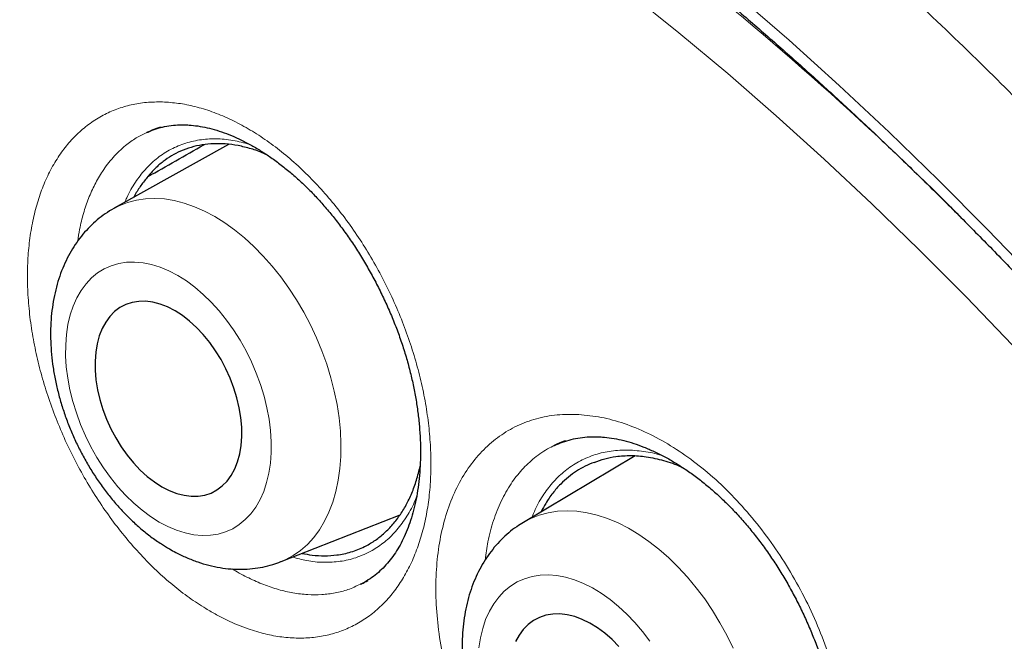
# Model space of a CAD drawing. Header units: millimetres. Extents: x 8 to 869, y 12 to 812.
# Tile 156 of 230: x 711.14 to 716.98, y 388.48 to 392.17. Entities that reach past the tile are written whole.
import ezdxf

# ---------------------------------------------------------------- set-up
doc = ezdxf.new("R2010")
doc.units = ezdxf.units.MM

msp = doc.modelspace()

# ---------------------------------------------------------------- linework, layer by layer
at = {"color": 7, "linetype": 'Continuous', "lineweight": 30}
for p, q in [((711.8929, 391.4983), (711.8962, 391.5001)), ((711.9094, 391.5047), (711.893, 391.4976)), ((712.3778, 391.4274), (711.6988, 391.0486)), ((714.7868, 389.582), (714.1251, 389.1882)), ((712.6884, 388.9556), (713.3941, 389.2329)), ((713.1617, 388.8237), (713.159, 388.8225))]:
    msp.add_line(p, q, dxfattribs=at)
at = {"color": 252, "linetype": 'Continuous', "lineweight": 0}
for p, q in [((711.8962, 391.5001), (711.899, 391.5016)), ((713.1758, 388.83), (713.1617, 388.8237))]:
    msp.add_line(p, q, dxfattribs=at)
at = {"color": 252, "linetype": 'Continuous', "lineweight": 0, "flags": 128}
for points in [[(711.1024, 395.0462), (711.4094, 394.911), (711.7172, 394.766), (712.0256, 394.6113), (712.3345, 394.447), (712.6436, 394.2732), (712.9527, 394.0901), (713.2615, 393.8978), (713.57, 393.6964), (713.8778, 393.486), (714.1847, 393.2669), (714.4906, 393.0391), (714.7953, 392.8028), (715.0984, 392.5581), (715.3999, 392.3053), (715.6995, 392.0445), (715.997, 391.7759), (716.2922, 391.4996), (716.5849, 391.2159), (716.8749, 390.9249), (717.162, 390.6269)], [(717.0243, 390.2384), (716.7492, 390.5239), (716.4714, 390.8027), (716.191, 391.0745), (715.9081, 391.3392), (715.6231, 391.5965), (715.336, 391.8464), (715.0472, 392.0887), (714.7567, 392.3231), (714.4649, 392.5495), (714.1718, 392.7677), (713.8777, 392.9777), (713.5828, 393.1793), (713.2872, 393.3722), (712.9913, 393.5565), (712.6952, 393.7319), (712.3991, 393.8984), (712.1031, 394.0558), (711.8076, 394.204), (711.5127, 394.343), (711.2186, 394.4726), (710.9255, 394.5927)], [(711.6986, 391.0484), (711.7296, 391.0642), (711.7791, 391.0837), (711.8309, 391.0975), (711.8848, 391.1054), (711.9404, 391.1076), (711.9976, 391.104), (712.056, 391.0945), (712.1153, 391.0793), (712.1751, 391.0584), (712.2352, 391.0319), (712.2952, 391), (712.3548, 390.9628), (712.4136, 390.9206), (712.4715, 390.8736), (712.528, 390.822), (712.5829, 390.7661), (712.6359, 390.7061), (712.6867, 390.6425), (712.7349, 390.5756), (712.7805, 390.5056), (712.823, 390.433), (712.8623, 390.3583), (712.8983, 390.2816), (712.9306, 390.2036), (712.9591, 390.1245), (712.9837, 390.0449), (713.0042, 389.9651), (713.0205, 389.8856), (713.0326, 389.8067), (713.0403, 389.729), (713.0437, 389.6528), (713.0427, 389.5786), (713.0373, 389.5066), (713.0276, 389.4374), (713.0135, 389.3713), (712.9953, 389.3086), (712.9728, 389.2496), (712.9464, 389.1948), (712.9162, 389.1443), (712.8822, 389.0985), (712.8446, 389.0576), (712.8038, 389.0217), (712.7599, 388.9912), (712.713, 388.9662), (712.6879, 388.9555)], [(711.9664, 389.1904), (712.0181, 389.1633), (712.0698, 389.1416), (712.1212, 389.1256), (712.1719, 389.1153), (712.2214, 389.1108), (712.2696, 389.1121), (712.3159, 389.1193), (712.3601, 389.1322), (712.4019, 389.1508), (712.4409, 389.1749), (712.4769, 389.2045), (712.5096, 389.2391), (712.5388, 389.2787), (712.5643, 389.323), (712.5859, 389.3715), (712.6033, 389.4239), (712.6166, 389.48), (712.6256, 389.5392), (712.6303, 389.6012), (712.6305, 389.6655), (712.6264, 389.7316), (712.6179, 389.7991), (712.6051, 389.8674), (712.5881, 389.9362), (712.567, 390.0048), (712.542, 390.0728), (712.5132, 390.1397), (712.4809, 390.205), (712.4453, 390.2683), (712.4066, 390.3291), (712.3651, 390.387), (712.3212, 390.4414), (712.2751, 390.4922), (712.2271, 390.5388), (712.1777, 390.5809), (712.1272, 390.6183), (712.0759, 390.6507), (712.0241, 390.6778), (711.9724, 390.6994), (711.921, 390.7155), (711.8704, 390.7258), (711.8208, 390.7303), (711.7727, 390.729), (711.7263, 390.7218), (711.6821, 390.7089), (711.6404, 390.6903), (711.6013, 390.6661), (711.5653, 390.6366), (711.5326, 390.6019), (711.5034, 390.5623), (711.4779, 390.5181), (711.4564, 390.4696), (711.4389, 390.4171), (711.4256, 390.3611), (711.4166, 390.3019), (711.412, 390.2399), (711.4117, 390.1756), (711.4158, 390.1095), (711.4243, 390.042), (711.4371, 389.9737), (711.4541, 389.9049), (711.4752, 389.8363), (711.5002, 389.7683), (711.529, 389.7014), (711.5613, 389.636), (711.597, 389.5727), (711.6356, 389.512), (711.6771, 389.4541), (711.7211, 389.3996), (711.7672, 389.3489), (711.8151, 389.3023), (711.8645, 389.2602), (711.9151, 389.2228), (711.9664, 389.1904)], [(714.1202, 389.1852), (714.1207, 389.1856), (714.1685, 389.2111), (714.219, 389.2311), (714.2719, 389.2454), (714.327, 389.254), (714.384, 389.2568), (714.4425, 389.2538), (714.5023, 389.245), (714.563, 389.2305), (714.6243, 389.2103), (714.6859, 389.1846), (714.7475, 389.1535), (714.8086, 389.1171), (714.8691, 389.0757), (714.9286, 389.0294), (714.9867, 388.9786), (715.0431, 388.9234), (715.0976, 388.8642), (715.1499, 388.8014), (715.1996, 388.7351), (715.2465, 388.6658), (715.2904, 388.5939), (715.331, 388.5198), (715.3682, 388.4438)], [(714.8744, 388.4836), (714.8317, 388.5408), (714.7864, 388.5946), (714.739, 388.6447), (714.6897, 388.6906), (714.6389, 388.7321), (714.587, 388.7688), (714.5343, 388.8005), (714.4813, 388.827), (714.4283, 388.848), (714.3756, 388.8634), (714.3237, 388.8731), (714.273, 388.8771), (714.2237, 388.8752), (714.1764, 388.8675), (714.1312, 388.8541), (714.0885, 388.8351), (714.0487, 388.8105), (714.012, 388.7807), (713.9787, 388.7457), (713.9491, 388.7059), (713.9232, 388.6615), (713.9014, 388.6128), (713.8838, 388.5603), (713.8705, 388.5042), (713.8616, 388.445)]]:
    msp.add_lwpolyline(points, dxfattribs=at)
at = {"color": 7, "linetype": 'Continuous', "lineweight": 30, "flags": 128}
for points in [[(711.9821, 389.3995), (712.0261, 389.3769), (712.0701, 389.3598), (712.1136, 389.3485), (712.1561, 389.3431), (712.1973, 389.3436), (712.2367, 389.35), (712.2738, 389.3622), (712.3083, 389.3802), (712.3399, 389.4038), (712.3683, 389.4326), (712.393, 389.4665), (712.414, 389.505), (712.4309, 389.5477), (712.4436, 389.5943), (712.452, 389.6443), (712.456, 389.697), (712.4554, 389.7521), (712.4505, 389.8089), (712.4411, 389.8669), (712.4274, 389.9254), (712.4096, 389.9838), (712.3878, 390.0416), (712.3622, 390.0981), (712.3331, 390.1529), (712.3008, 390.2052), (712.2656, 390.2547), (712.2279, 390.3006), (712.1881, 390.3427), (712.1466, 390.3805), (712.1038, 390.4136), (712.0602, 390.4415), (712.0161, 390.4642), (711.9721, 390.4812), (711.9286, 390.4926), (711.8861, 390.498), (711.8449, 390.4975), (711.8056, 390.4911), (711.7684, 390.4788), (711.7339, 390.4608), (711.7023, 390.4373), (711.674, 390.4085), (711.6492, 390.3746), (711.6282, 390.3361), (711.6113, 390.2933), (711.5986, 390.2468), (711.5902, 390.1968), (711.5863, 390.144), (711.5868, 390.089), (711.5917, 390.0322), (711.6011, 389.9742), (711.6148, 389.9157), (711.6326, 389.8573), (711.6545, 389.7995), (711.6801, 389.7429), (711.7092, 389.6882), (711.7415, 389.6359), (711.7766, 389.5864), (711.8143, 389.5404), (711.8541, 389.4983), (711.8956, 389.4606), (711.9384, 389.4275), (711.9821, 389.3995)], [(714.6917, 388.4531), (714.6508, 388.4947), (714.6081, 388.5319), (714.5642, 388.5643), (714.5194, 388.5917), (714.4742, 388.6138), (714.4291, 388.6303), (714.3845, 388.6411), (714.341, 388.6461), (714.2988, 388.6451), (714.2586, 388.6383), (714.2207, 388.6256), (714.1854, 388.6073), (714.1532, 388.5834), (714.1244, 388.5543), (714.0992, 388.5203), (714.0779, 388.4816)]]:
    msp.add_lwpolyline(points, dxfattribs=at)
at = {"color": 252, "linetype": 'Continuous', "lineweight": 0}
msp.add_arc((703.1026, 377.4248), 19.2239, 44.90087, 59.41509, dxfattribs=at)
at = {"color": 7, "linetype": 'Continuous', "lineweight": 30}
for points, knots in [([(706.443, 397.0794), (706.4159, 397.0761), (706.3243, 397.0648), (706.17, 397.0401), (705.9799, 397.0056), (705.7917, 396.9656), (705.6054, 396.9206), (705.4216, 396.8706), (705.2406, 396.8157), (705.0626, 396.756), (704.8874, 396.6915), (704.7151, 396.6222), (704.5456, 396.5481), (704.3789, 396.4691), (704.2149, 396.3854), (704.0537, 396.2968), (703.8951, 396.2034), (703.7393, 396.1052), (703.5862, 396.0021), (703.4357, 395.8942), (703.2881, 395.7815), (703.1435, 395.6641), (703.002, 395.5422), (702.8632, 395.4154), (702.7274, 395.2838), (702.5944, 395.1476), (702.4646, 395.0067), (702.338, 394.8613), (702.2146, 394.7115), (702.0947, 394.5574), (701.9782, 394.3992), (701.8654, 394.2369), (701.7562, 394.0708), (701.6508, 393.9008), (701.5491, 393.727), (701.4509, 393.5491), (701.3563, 393.3671), (701.2653, 393.1812), (701.178, 392.9916), (701.0946, 392.7985), (701.015, 392.6021), (700.9392, 392.4019), (700.8669, 392.1977), (700.7982, 391.9893), (700.7332, 391.7773), (700.672, 391.5616), (700.6146, 391.3422), (700.5612, 391.1199), (700.5117, 390.8944), (700.4661, 390.666), (700.4243, 390.4336), (700.3864, 390.1977), (700.3523, 389.9585), (700.3222, 389.7163), (700.296, 389.4713), (700.2738, 389.2238), (700.2556, 388.9742), (700.2415, 388.7228), (700.2314, 388.4697), (700.2253, 388.2154), (700.2232, 387.96), (700.225, 387.702), (700.2308, 387.441), (700.2406, 387.1766), (700.2543, 386.9104), (700.272, 386.6424), (700.2936, 386.3725), (700.3192, 386.1008), (700.3487, 385.8273), (700.3822, 385.5519), (700.4197, 385.2748), (700.4611, 384.9958), (700.5065, 384.7151), (700.5558, 384.4326), (700.609, 384.1489), (700.6659, 383.8646), (700.7265, 383.5803), (700.7907, 383.2958), (700.8585, 383.0111), (700.93, 382.7261), (701.0052, 382.4407), (701.084, 382.1549), (701.1664, 381.8688), (701.2526, 381.5822), (701.3424, 381.2951), (701.4359, 381.0075), (701.5331, 380.7194), (701.634, 380.4308), (701.7385, 380.142), (701.8467, 379.8531), (701.9583, 379.564), (702.0736, 379.2749), (702.1923, 378.9861), (702.3142, 378.6981), (702.4392, 378.4113), (702.5673, 378.1254), (702.6986, 377.8404), (702.8331, 377.5561), (702.9707, 377.2729), (703.1114, 376.9908), (703.2551, 376.7097), (703.4019, 376.4299), (703.5515, 376.1515), (703.7039, 375.8749), (703.859, 375.6), (704.0169, 375.3267), (704.1776, 375.0551), (704.3411, 374.7849), (704.5072, 374.5167), (704.6763, 374.2499), (704.8482, 373.9847), (705.023, 373.7208), (705.2005, 373.4589), (705.3801, 373.1995), (705.5617, 372.943), (705.7459, 372.6884), (705.9326, 372.4359), (706.1217, 372.1855), (706.3125, 371.9384), (706.5049, 371.6946), (706.6991, 371.454), (706.8949, 371.2165), (707.0924, 370.9821), (707.2918, 370.7508), (707.4929, 370.5226), (707.6958, 370.2974), (707.9005, 370.0751), (708.1071, 369.8558), (708.3146, 369.6405), (708.5231, 369.4291), (708.7326, 369.2215), (708.9441, 369.0169), (709.1569, 368.8157), (709.3705, 368.6184), (709.5847, 368.4256), (709.7997, 368.2366), (710.0157, 368.0514), (710.2328, 367.87), (710.4506, 367.6927), (710.669, 367.5195), (710.888, 367.3505), (711.1078, 367.1855), (711.3281, 367.0247), (711.5486, 366.8684), (711.7692, 366.7167), (711.9898, 366.5695), (712.2104, 366.427), (712.431, 366.2891), (712.6378, 366.1637), (712.7709, 366.0865), (712.8305, 366.052)], [0, 0, 0, 0, 0.002823, 0.00957, 0.016329, 0.023101, 0.029887, 0.036668, 0.04341, 0.05013, 0.056832, 0.063518, 0.070192, 0.076858, 0.083519, 0.090178, 0.096839, 0.103505, 0.11018, 0.116866, 0.12357, 0.130253, 0.136949, 0.143666, 0.150399, 0.157148, 0.163907, 0.170675, 0.177447, 0.184221, 0.190992, 0.197758, 0.204515, 0.211259, 0.217989, 0.224737, 0.231495, 0.238257, 0.245017, 0.251766, 0.258498, 0.265224, 0.272005, 0.278791, 0.285585, 0.292389, 0.299208, 0.306045, 0.312821, 0.319633, 0.326469, 0.333324, 0.340192, 0.347066, 0.353942, 0.360812, 0.367668, 0.374507, 0.381321, 0.388107, 0.394858, 0.401572, 0.408401, 0.415219, 0.422036, 0.428851, 0.435668, 0.442487, 0.449311, 0.456141, 0.462979, 0.469828, 0.476689, 0.483564, 0.490451, 0.497316, 0.504156, 0.51098, 0.517791, 0.524592, 0.531387, 0.538177, 0.544968, 0.55176, 0.558557, 0.565362, 0.572178, 0.579008, 0.585847, 0.592681, 0.599534, 0.606399, 0.613266, 0.620126, 0.626969, 0.633798, 0.640643, 0.647482, 0.654317, 0.661153, 0.667991, 0.674834, 0.681668, 0.688493, 0.695312, 0.702129, 0.708947, 0.715768, 0.7226, 0.729417, 0.736265, 0.743132, 0.750005, 0.756869, 0.763709, 0.770538, 0.777433, 0.784307, 0.791162, 0.798002, 0.80483, 0.811649, 0.818463, 0.825274, 0.832085, 0.838899, 0.845719, 0.852548, 0.859393, 0.866147, 0.872935, 0.879742, 0.886553, 0.893353, 0.900125, 0.906871, 0.913655, 0.920428, 0.927193, 0.933953, 0.940711, 0.94747, 0.954233, 0.960985, 0.967721, 0.974444, 0.981158, 0.987867, 0.994572, 1, 1, 1, 1]), ([(707.4584, 395.7343), (707.3456, 395.7321), (707.1062, 395.7274), (706.7496, 395.6955), (706.387, 395.6441), (706.0398, 395.5735), (705.7078, 395.4857), (705.3907, 395.3819), (705.0824, 395.2606), (704.7833, 395.122), (704.4878, 394.9629), (704.1969, 394.7824), (703.9119, 394.5795), (703.6388, 394.3579), (703.3779, 394.118), (703.1295, 393.8601), (702.8985, 393.5897), (702.6844, 393.3083), (702.4865, 393.0175), (702.3008, 392.712), (702.1276, 392.3921), (701.9639, 392.0515), (701.8106, 391.6896), (701.6691, 391.3058), (701.5424, 390.9079), (701.4308, 390.4962), (701.3343, 390.0713), (701.2547, 389.6422), (701.1911, 389.2102), (701.1425, 388.7766), (701.1077, 388.3333), (701.0869, 387.8809), (701.0798, 387.4106), (701.0874, 386.9223), (701.1109, 386.4163), (701.15, 385.9025), (701.2047, 385.3817), (701.2748, 384.8546), (701.3587, 384.3321), (701.4552, 383.8152), (701.5633, 383.3048), (701.6848, 382.7912), (701.8194, 382.2752), (701.9701, 381.7468), (702.1375, 381.2065), (702.3224, 380.6551), (702.5213, 380.1038), (702.7339, 379.5532), (702.96, 379.0041), (703.1946, 378.4678), (703.4366, 377.9446), (703.685, 377.4351), (703.9441, 376.9295), (704.2138, 376.4284), (704.4993, 375.9223), (704.8009, 375.4123), (705.1191, 374.8995), (705.4476, 374.3945), (705.7858, 373.898), (706.1333, 373.4105), (706.4829, 372.942), (706.8336, 372.4923), (707.1844, 372.0612), (707.5418, 371.6405), (707.9054, 371.2306), (708.2822, 370.824), (708.6723, 370.4219), (709.0753, 370.0257), (709.4833, 369.644), (709.8956, 369.277), (710.3117, 368.9254), (710.7231, 368.596), (711.129, 368.2882), (711.5288, 368.0012), (711.9301, 367.7295), (712.3323, 367.4732), (712.7431, 367.2278), (713.1621, 366.9948), (713.5886, 366.7757), (714.014, 366.5753), (714.4376, 366.3938), (714.859, 366.2316), (715.2696, 366.0914), (715.6689, 365.9724), (716.0569, 365.8732), (716.4409, 365.7918), (716.8205, 365.7281), (717.2028, 365.6814), (717.5869, 365.653), (717.972, 365.6442), (718.35, 365.6557), (718.7205, 365.6873), (719.083, 365.7391), (719.4302, 365.8096), (719.7622, 365.8974), (720.0793, 366.0012), (720.3876, 366.1224), (720.6867, 366.2611), (720.9822, 366.4202), (721.2731, 366.6007), (721.5581, 366.8036), (721.8312, 367.0251), (722.0921, 367.2651), (722.3406, 367.523), (722.5713, 367.7937), (722.7798, 368.0655), (722.904, 368.2523), (722.9632, 368.3411)], [0, 0, 0, 0, 0.008735, 0.018528, 0.02832, 0.038112, 0.047345, 0.056578, 0.065811, 0.075044, 0.084277, 0.09407, 0.103862, 0.113655, 0.123447, 0.13324, 0.143032, 0.152265, 0.161498, 0.170731, 0.179964, 0.189197, 0.198989, 0.208782, 0.218574, 0.228367, 0.238159, 0.247952, 0.257185, 0.266418, 0.275651, 0.284883, 0.294116, 0.303909, 0.313701, 0.323494, 0.333286, 0.343079, 0.352871, 0.362104, 0.371337, 0.38057, 0.389803, 0.399036, 0.408828, 0.418621, 0.428413, 0.438206, 0.447998, 0.457791, 0.467024, 0.476257, 0.48549, 0.494723, 0.503956, 0.513748, 0.523541, 0.533333, 0.543125, 0.552918, 0.56271, 0.571943, 0.581176, 0.590409, 0.599642, 0.608875, 0.618668, 0.62846, 0.638253, 0.648045, 0.657838, 0.66763, 0.676863, 0.686096, 0.695329, 0.704562, 0.713795, 0.723587, 0.73338, 0.743172, 0.752965, 0.762757, 0.77255, 0.781783, 0.791016, 0.800248, 0.809481, 0.818714, 0.828507, 0.838299, 0.848092, 0.857884, 0.867677, 0.877469, 0.886702, 0.895935, 0.905168, 0.914401, 0.923634, 0.933426, 0.943219, 0.953011, 0.962804, 0.972596, 0.982389, 0.991622, 1, 1, 1, 1]), ([(707.149, 395.7249), (707.1691, 395.7262), (707.2507, 395.7311), (707.3958, 395.7347), (707.5841, 395.7356), (707.7743, 395.7311), (707.9662, 395.7217), (708.1596, 395.7073), (708.3546, 395.6879), (708.5511, 395.6636), (708.749, 395.6342), (708.9483, 395.5999), (709.1488, 395.5606), (709.3506, 395.5164), (709.5536, 395.4672), (709.7576, 395.4131), (709.9627, 395.3541), (710.1688, 395.2903), (710.3758, 395.2215), (710.5836, 395.148), (710.7922, 395.0696), (711.0014, 394.9864), (711.2113, 394.8984), (711.4218, 394.8057), (711.6328, 394.7082), (711.8441, 394.6061), (712.0559, 394.4993), (712.2679, 394.388), (712.4801, 394.272), (712.6924, 394.1514), (712.9048, 394.0264), (713.1172, 393.8969), (713.3295, 393.7629), (713.5416, 393.6246), (713.7535, 393.482), (713.9651, 393.335), (714.1764, 393.1838), (714.3872, 393.0284), (714.5974, 392.8688), (714.8071, 392.7052), (715.0161, 392.5375), (715.2244, 392.3659), (715.4319, 392.1903), (715.6385, 392.0108), (715.8442, 391.8275), (716.0488, 391.6405), (716.2523, 391.4498), (716.4547, 391.2555), (716.6559, 391.0576), (716.8558, 390.8563), (717.0543, 390.6515), (717.2514, 390.4433), (717.4469, 390.2319), (717.6409, 390.0173), (717.8333, 389.7995), (718.024, 389.5786), (718.2129, 389.3548), (718.4, 389.128), (718.5852, 388.8984), (718.7684, 388.6661), (718.9497, 388.431), (719.1288, 388.1934), (719.3058, 387.9532), (719.4806, 387.7106), (719.6532, 387.4656), (719.8234, 387.2183), (719.9912, 386.9688), (720.1566, 386.7172), (720.3196, 386.4636), (720.4799, 386.2081), (720.6377, 385.9507), (720.7928, 385.6915), (720.9453, 385.4307), (721.0949, 385.1682), (721.2418, 384.9043), (721.3858, 384.6389), (721.5269, 384.3722), (721.665, 384.1043), (721.8001, 383.8352), (721.9322, 383.5651), (722.0612, 383.2941), (722.1871, 383.0221), (722.3098, 382.7494), (722.4292, 382.476), (722.5454, 382.202), (722.6584, 381.9275), (722.7679, 381.6526), (722.8741, 381.3774), (722.9769, 381.102), (723.0763, 380.8265), (723.1722, 380.5509), (723.2646, 380.2754), (723.3534, 380.0001), (723.4387, 379.7249), (723.5204, 379.4502), (723.5984, 379.1759), (723.6728, 378.9021), (723.7436, 378.6289), (723.8106, 378.3565), (723.874, 378.0848), (723.9336, 377.8141), (723.9894, 377.5443), (724.0415, 377.2757), (724.0898, 377.0082), (724.1343, 376.742), (724.1749, 376.4771), (724.2118, 376.2137), (724.2448, 375.9519), (724.2739, 375.6916), (724.2992, 375.4331), (724.3206, 375.1763), (724.3382, 374.9215), (724.3519, 374.6686), (724.3617, 374.4178), (724.3676, 374.1692), (724.3697, 373.9227), (724.3678, 373.6786), (724.3622, 373.4369), (724.3526, 373.1977), (724.3392, 372.961), (724.3219, 372.7269), (724.3008, 372.4955), (724.2758, 372.267), (724.247, 372.0413), (724.2144, 371.8185), (724.178, 371.5988), (724.1378, 371.3821), (724.0938, 371.1686), (724.0461, 370.9583), (723.9947, 370.7513), (723.9395, 370.5477), (723.8806, 370.3475), (723.818, 370.1508), (723.7518, 369.9576), (723.682, 369.768), (723.6085, 369.5821), (723.5315, 369.3999), (723.4509, 369.2215), (723.3667, 369.047), (723.2791, 368.8764), (723.188, 368.7096), (723.0932, 368.5471), (723.0174, 368.4229), (722.972, 368.3543), (722.9606, 368.337)], [0, 0, 0, 0, 0.002338, 0.009485, 0.016627, 0.023764, 0.030898, 0.038028, 0.045154, 0.052277, 0.059397, 0.066515, 0.073629, 0.080742, 0.087852, 0.094961, 0.102068, 0.109174, 0.116279, 0.123383, 0.130486, 0.137588, 0.144689, 0.151791, 0.158892, 0.165992, 0.173093, 0.180194, 0.187294, 0.194395, 0.201496, 0.208597, 0.215698, 0.2228, 0.229902, 0.237004, 0.244107, 0.25121, 0.258313, 0.265417, 0.272521, 0.279626, 0.286731, 0.293836, 0.300942, 0.308049, 0.315155, 0.322262, 0.32937, 0.336478, 0.343586, 0.350694, 0.357803, 0.364912, 0.372022, 0.379132, 0.386242, 0.393352, 0.400463, 0.407573, 0.414685, 0.421796, 0.428907, 0.436019, 0.443131, 0.450243, 0.457355, 0.464467, 0.471579, 0.478691, 0.485804, 0.492916, 0.500028, 0.507141, 0.514253, 0.521366, 0.528478, 0.53559, 0.542703, 0.549815, 0.556927, 0.564039, 0.57115, 0.578262, 0.585373, 0.592484, 0.599595, 0.606706, 0.613817, 0.620927, 0.628037, 0.635147, 0.642256, 0.649365, 0.656474, 0.663582, 0.67069, 0.677798, 0.684905, 0.692012, 0.699118, 0.706224, 0.71333, 0.720435, 0.72754, 0.734644, 0.741748, 0.748851, 0.755954, 0.763057, 0.770159, 0.777261, 0.784362, 0.791463, 0.798564, 0.805664, 0.812764, 0.819864, 0.826963, 0.834063, 0.841162, 0.848262, 0.855361, 0.862461, 0.869561, 0.876661, 0.883762, 0.890863, 0.897966, 0.905069, 0.912173, 0.919279, 0.926387, 0.933496, 0.940607, 0.94772, 0.954836, 0.961954, 0.969076, 0.976201, 0.983329, 0.990461, 0.997598, 1, 1, 1, 1]), ([(706.9222, 395.4773), (706.8942, 395.4738), (706.8051, 395.4629), (706.657, 395.439), (706.478, 395.4058), (706.3013, 395.3674), (706.1269, 395.3239), (705.9548, 395.2755), (705.785, 395.2221), (705.6178, 395.1637), (705.453, 395.1003), (705.2908, 395.0321), (705.1313, 394.959), (704.9743, 394.881), (704.8201, 394.7981), (704.6687, 394.7105), (704.52, 394.6181), (704.3742, 394.5209), (704.2314, 394.4191), (704.0914, 394.3125), (703.9545, 394.2013), (703.8206, 394.0855), (703.6898, 393.9651), (703.5621, 393.8402), (703.4376, 393.7108), (703.3163, 393.5769), (703.1982, 393.4386), (703.0835, 393.2959), (702.9721, 393.1488), (702.864, 392.9975), (702.7594, 392.842), (702.6583, 392.6823), (702.5607, 392.5184), (702.4666, 392.3505), (702.3761, 392.1786), (702.2891, 392.0027), (702.2059, 391.8229), (702.1263, 391.6393), (702.0504, 391.452), (701.9782, 391.2609), (701.9098, 391.0662), (701.8452, 390.868), (701.7844, 390.6663), (701.7274, 390.4612), (701.6743, 390.2527), (701.625, 390.041), (701.5796, 389.8261), (701.5381, 389.6081), (701.5005, 389.3871), (701.4669, 389.1631), (701.4372, 388.9362), (701.4114, 388.7066), (701.3895, 388.4742), (701.3716, 388.2392), (701.3577, 388.0017), (701.3477, 387.7617), (701.3417, 387.5193), (701.3397, 387.2746), (701.3416, 387.0277), (701.3475, 386.7787), (701.3573, 386.5276), (701.3711, 386.2746), (701.3888, 386.0197), (701.4104, 385.763), (701.436, 385.5046), (701.4655, 385.2446), (701.4989, 384.9831), (701.5361, 384.7202), (701.5773, 384.4559), (701.6223, 384.1904), (701.6711, 383.9237), (701.7238, 383.6559), (701.7803, 383.3872), (701.8405, 383.1176), (701.9046, 382.8472), (701.9723, 382.5761), (702.0438, 382.3043), (702.1189, 382.0321), (702.1978, 381.7594), (702.2802, 381.4864), (702.3663, 381.2131), (702.4559, 380.9397), (702.5491, 380.6663), (702.6458, 380.3928), (702.746, 380.1195), (702.8496, 379.8465), (702.9566, 379.5737), (703.067, 379.3013), (703.1808, 379.0295), (703.2978, 378.7582), (703.4181, 378.4876), (703.5415, 378.2178), (703.6682, 377.9489), (703.798, 377.6809), (703.9309, 377.4139), (704.0668, 377.1481), (704.2057, 376.8836), (704.3475, 376.6203), (704.4923, 376.3585), (704.6398, 376.0981), (704.7902, 375.8393), (704.9433, 375.5823), (705.0991, 375.3269), (705.2576, 375.0735), (705.4186, 374.8219), (705.5822, 374.5724), (705.7482, 374.325), (705.9167, 374.0798), (706.0875, 373.8368), (706.2607, 373.5963), (706.436, 373.3581), (706.6136, 373.1225), (706.7933, 372.8894), (706.975, 372.6591), (707.1588, 372.4315), (707.3445, 372.2068), (707.5321, 371.9849), (707.7214, 371.7661), (707.9126, 371.5503), (708.1054, 371.3376), (708.2999, 371.1282), (708.4959, 370.922), (708.6934, 370.7192), (708.8923, 370.5199), (709.0926, 370.324), (709.2942, 370.1316), (709.497, 369.9429), (709.701, 369.7579), (709.906, 369.5767), (710.1121, 369.3992), (710.3191, 369.2256), (710.527, 369.056), (710.7357, 368.8904), (710.9451, 368.7288), (711.1552, 368.5713), (711.3659, 368.418), (711.5772, 368.269), (711.7889, 368.1242), (712.001, 367.9837), (712.2134, 367.8476), (712.426, 367.7159), (712.6001, 367.6117), (712.7033, 367.5518), (712.7355, 367.5331)], [0, 0, 0, 0, 0.0032567, 0.0103694, 0.0174776, 0.0245813, 0.0316807, 0.0387758, 0.0458671, 0.0529547, 0.060039, 0.0671205, 0.0741995, 0.0812767, 0.0883525, 0.0954275, 0.1025023, 0.1095772, 0.1166529, 0.1237298, 0.1308085, 0.1378895, 0.1449733, 0.1520603, 0.1591508, 0.1662452, 0.1733437, 0.1804465, 0.1875536, 0.1946653, 0.2017814, 0.208902, 0.216027, 0.2231563, 0.2302897, 0.237427, 0.244568, 0.2517125, 0.2588604, 0.2660112, 0.2731648, 0.280321, 0.2874794, 0.2946399, 0.3018023, 0.3089662, 0.3161316, 0.3232981, 0.3304657, 0.3376342, 0.3448033, 0.351973, 0.3591432, 0.3663136, 0.3734843, 0.380655, 0.3878258, 0.3949965, 0.4021671, 0.4093375, 0.4165076, 0.4236774, 0.430847, 0.4380162, 0.445185, 0.4523534, 0.4595214, 0.4666891, 0.4738563, 0.481023, 0.4881894, 0.4953553, 0.5025208, 0.5096859, 0.5168506, 0.5240149, 0.5311787, 0.5383423, 0.5455054, 0.5526682, 0.5598306, 0.5669927, 0.5741545, 0.581316, 0.5884773, 0.5956382, 0.6027989, 0.6099594, 0.6171197, 0.6242797, 0.6314396, 0.6385993, 0.6457589, 0.6529183, 0.6600776, 0.6672369, 0.674396, 0.6815551, 0.6887141, 0.6958732, 0.7030322, 0.7101912, 0.7173502, 0.7245093, 0.7316685, 0.7388277, 0.745987, 0.7531464, 0.760306, 0.7674657, 0.7746255, 0.7817856, 0.7889458, 0.7961063, 0.803267, 0.8104279, 0.8175891, 0.8247506, 0.8319124, 0.8390746, 0.846237, 0.8533998, 0.860563, 0.8677265, 0.8748904, 0.8820548, 0.8892195, 0.8963847, 0.9035503, 0.9107163, 0.9178828, 0.9250498, 0.9322172, 0.9393851, 0.9465534, 0.9537221, 0.9608913, 0.968061, 0.975231, 0.9824015, 0.9895723, 0.9967434, 1, 1, 1, 1]), ([(711.8971, 391.4988), (711.9021, 391.5013), (711.9226, 391.5113), (711.9605, 391.5238), (712.0108, 391.5359), (712.0614, 391.5422), (712.1017, 391.5436), (712.1244, 391.5429), (712.1305, 391.5427)], [0, 0, 0, 0, 0.0743913, 0.2980327, 0.5197233, 0.7369175, 0.9295684, 1, 1, 1, 1]), ([(711.9787, 391.53), (711.9637, 391.5256), (711.9416, 391.5191), (711.9207, 391.5097), (711.9141, 391.5067)], [0, 0, 0, 0, 0.682416, 1, 1, 1, 1]), ([(712.1305, 391.5427), (712.139, 391.5422), (712.1646, 391.5407), (712.2091, 391.535), (712.2645, 391.5235), (712.3214, 391.5073), (712.3797, 391.4863), (712.4391, 391.4606), (712.4994, 391.4303), (712.5601, 391.3952), (712.621, 391.3556), (712.6818, 391.3116), (712.742, 391.2634), (712.8013, 391.2112), (712.8593, 391.1553), (712.9157, 391.0959), (712.9703, 391.0333), (713.0231, 390.9675), (713.0743, 390.8984), (713.124, 390.8257), (713.1719, 390.7499), (713.2176, 390.6713), (713.2608, 390.5903), (713.3012, 390.5076), (713.3386, 390.4237), (713.3726, 390.339), (713.403, 390.2543), (713.4298, 390.1699), (713.4528, 390.0864), (713.4721, 390.0036), (713.4879, 389.9213), (713.5002, 389.8392), (713.5089, 389.7577), (713.5141, 389.6774), (713.5156, 389.5987), (713.5135, 389.522), (713.5079, 389.4478), (713.4989, 389.3766), (713.4865, 389.3088), (713.471, 389.2448), (713.4525, 389.1847), (713.4312, 389.1288), (713.4073, 389.0773), (713.3807, 389.0295), (713.3514, 388.9853), (713.3192, 388.9447), (713.2843, 388.9079), (713.2465, 388.8748), (713.2057, 388.8463), (713.1766, 388.8285), (713.1605, 388.8215), (713.1596, 388.8212)], [0, 0, 0, 0, 0.010338, 0.031486, 0.052499, 0.073426, 0.094331, 0.115244, 0.136183, 0.157152, 0.178139, 0.199118, 0.220057, 0.240927, 0.261701, 0.282351, 0.302893, 0.323213, 0.343814, 0.364662, 0.385715, 0.406923, 0.42823, 0.449576, 0.470881, 0.49208, 0.513119, 0.53395, 0.554535, 0.574882, 0.595351, 0.616021, 0.636825, 0.657734, 0.67871, 0.699714, 0.720698, 0.741622, 0.762458, 0.783187, 0.803805, 0.824326, 0.844792, 0.865304, 0.886339, 0.907785, 0.929711, 0.952172, 0.975193, 0.998732, 1, 1, 1, 1]), ([(712.6028, 391.3667), (712.5976, 391.3692), (712.5669, 391.3837), (712.5104, 391.4023), (712.4338, 391.4216), (712.3596, 391.4312), (712.2886, 391.4324), (712.2208, 391.4258), (712.1551, 391.411), (712.0943, 391.3888), (712.0388, 391.3603), (711.9884, 391.3261), (711.9411, 391.2855), (711.9129, 391.2528), (711.8987, 391.2364)], [0, 0, 0, 0, 0.019134, 0.111918, 0.206879, 0.302573, 0.391937, 0.481877, 0.573619, 0.665982, 0.748246, 0.830978, 0.91522, 1, 1, 1, 1]), ([(711.8987, 391.2364), (712.009, 391.2989), (712.1199, 391.3618), (712.2314, 391.4252), (712.2321, 391.4255)], [0, 0, 0, 0, 0.994113, 1, 1, 1, 1]), ([(711.8987, 391.2364), (711.8851, 391.2194), (711.8576, 391.1852), (711.8306, 391.1436), (711.8183, 391.1182), (711.8163, 391.1141)], [0, 0, 0, 0, 0.454763, 0.912194, 1, 1, 1, 1]), ([(711.6986, 391.0483), (711.6981, 391.0481), (711.6799, 391.039), (711.6464, 391.0165), (711.5988, 390.9809), (711.5547, 390.9404), (711.5139, 390.8959), (711.4767, 390.8473), (711.4431, 390.7948), (711.4132, 390.7386), (711.3873, 390.6787), (711.3655, 390.6154), (711.348, 390.5489), (711.3349, 390.4797), (711.3262, 390.408), (711.3221, 390.3343), (711.3226, 390.2591), (711.3276, 390.1828), (711.3369, 390.1058), (711.3506, 390.0286), (711.3684, 389.9515), (711.3903, 389.8749), (711.4161, 389.799), (711.4456, 389.7242), (711.4788, 389.6509), (711.5155, 389.5791), (711.5556, 389.5094), (711.5988, 389.442), (711.6451, 389.3772), (711.6944, 389.3153), (711.7464, 389.2565), (711.801, 389.2012), (711.8581, 389.1497), (711.9175, 389.1024), (711.9741, 389.0625), (712.0115, 389.0402), (712.0277, 389.0305)], [0, 0, 0, 0, 0.000786, 0.02828, 0.055769, 0.08336, 0.111157, 0.139254, 0.167732, 0.196655, 0.226057, 0.255941, 0.286275, 0.316996, 0.348019, 0.379252, 0.410607, 0.442005, 0.473389, 0.504731, 0.536021, 0.567258, 0.598452, 0.629617, 0.660771, 0.691935, 0.723124, 0.754358, 0.785658, 0.817043, 0.848529, 0.880124, 0.911831, 0.943635, 0.975507, 1, 1, 1, 1]), ([(714.308, 389.6427), (714.3083, 389.6429), (714.3239, 389.6515), (714.3572, 389.6642), (714.4078, 389.6802), (714.4607, 389.6905), (714.5136, 389.6956), (714.5536, 389.6959), (714.5754, 389.6949), (714.5797, 389.6947)], [0, 0, 0, 0, 0.003331, 0.202087, 0.4003, 0.595643, 0.786684, 0.957426, 1, 1, 1, 1]), ([(714.5797, 389.6947), (714.5886, 389.6941), (714.6154, 389.6922), (714.6618, 389.6858), (714.7194, 389.6736), (714.7786, 389.6566), (714.839, 389.6349), (714.9005, 389.6084), (714.9628, 389.5773), (715.0255, 389.5415), (715.0883, 389.5013), (715.1508, 389.4566), (715.2126, 389.4078), (715.2735, 389.3551), (715.3329, 389.2987), (715.3907, 389.239), (715.4464, 389.1761), (715.5003, 389.11), (715.5524, 389.0408), (715.603, 388.968), (715.6516, 388.8922), (715.6979, 388.8136), (715.7416, 388.7328), (715.7824, 388.6503), (715.82, 388.5667), (715.8542, 388.4825), (715.8846, 388.3983), (715.9113, 388.3145), (715.9342, 388.2317), (715.9531, 388.1496), (715.9685, 388.068), (715.9803, 387.9868), (715.9885, 387.9062), (715.9929, 387.8269), (715.9937, 387.7491), (715.9907, 387.6735), (715.9842, 387.6004), (715.9741, 387.5304), (715.9607, 387.4637), (715.944, 387.4008), (715.9243, 387.3418), (715.9018, 387.2869), (715.8766, 387.2364), (715.8484, 387.1894), (715.8174, 387.146), (715.7833, 387.1062), (715.7463, 387.07), (715.7059, 387.0381), (715.6765, 387.0176), (715.6599, 387.0092), (715.6584, 387.0085)], [0, 0, 0, 0, 0.010564, 0.032014, 0.053379, 0.074703, 0.096032, 0.117389, 0.13879, 0.16023, 0.181694, 0.203151, 0.224565, 0.245907, 0.267148, 0.288257, 0.30925, 0.330029, 0.351089, 0.372397, 0.39391, 0.415577, 0.437341, 0.45914, 0.480891, 0.50253, 0.524001, 0.545256, 0.566256, 0.587013, 0.607913, 0.629016, 0.650257, 0.671605, 0.693026, 0.714481, 0.735923, 0.757315, 0.778629, 0.799854, 0.820988, 0.842055, 0.863102, 0.88425, 0.905969, 0.928147, 0.950837, 0.974065, 0.997802, 1, 1, 1, 1]), ([(714.3739, 389.671), (714.3713, 389.6701), (714.3488, 389.6628), (714.3252, 389.6528), (714.3051, 389.6419), (714.3035, 389.641)], [0, 0, 0, 0, 0.107012, 0.926794, 1, 1, 1, 1]), ([(714.5449, 389.5437), (714.5656, 389.5512), (714.6071, 389.5663), (714.6795, 389.5806), (714.7612, 389.5861), (714.8557, 389.5791), (714.9557, 389.5559), (715.0295, 389.5322), (715.0685, 389.5127), (715.0725, 389.5106)], [0, 0, 0, 0, 0.1332006, 0.2663989, 0.4365095, 0.6066072, 0.792138, 0.978297, 1, 1, 1, 1]), ([(712.8133, 389.0047), (712.8331, 389.001), (712.8783, 388.9924), (712.947, 388.9892), (713.0245, 388.994), (713.1041, 389.0109), (713.1779, 389.0399), (713.2415, 389.0767), (713.2961, 389.1185), (713.3465, 389.1687), (713.3915, 389.2263), (713.4309, 389.2903), (713.4643, 389.3607), (713.4925, 389.4371), (713.5061, 389.493), (713.5128, 389.5207)], [0, 0, 0, 0, 0.059217, 0.135237, 0.211816, 0.305168, 0.399562, 0.473451, 0.547853, 0.623873, 0.700452, 0.774341, 0.848743, 0.924763, 1, 1, 1, 1]), ([(714.5449, 389.5437), (714.5268, 389.5364), (714.4905, 389.5219), (714.4393, 389.4924), (714.3908, 389.4574), (714.3434, 389.4144), (714.2983, 389.3626), (714.2594, 389.3076), (714.239, 389.2678), (714.2303, 389.2508)], [0, 0, 0, 0, 0.137443, 0.275581, 0.415876, 0.556909, 0.717838, 0.879885, 1, 1, 1, 1]), ([(714.1249, 389.1875), (714.1116, 389.1795), (714.0813, 389.161), (714.0373, 389.1267), (713.9928, 389.0859), (713.9519, 389.0408), (713.9145, 388.9918), (713.8808, 388.9389), (713.851, 388.8823), (713.8252, 388.8223), (713.8036, 388.7589), (713.7863, 388.6924), (713.7735, 388.6231), (713.7653, 388.5515), (713.7616, 388.478), (713.7626, 388.4029), (713.7682, 388.3268), (713.7782, 388.25), (713.7927, 388.1731), (713.8114, 388.0963), (713.8342, 388.0199), (713.861, 387.9444), (713.8917, 387.8701), (713.9261, 387.7971), (713.964, 387.726), (714.0053, 387.6568), (714.0498, 387.59), (714.0975, 387.5259), (714.1481, 387.4647), (714.2014, 387.4067), (714.2574, 387.3523), (714.3157, 387.3017), (714.3764, 387.2553), (714.4348, 387.2158), (714.4735, 387.1937), (714.4907, 387.1838)], [0, 0, 0, 0, 0.021574, 0.049396, 0.077293, 0.105363, 0.133696, 0.162374, 0.191457, 0.220984, 0.250965, 0.281379, 0.312174, 0.343279, 0.374609, 0.406084, 0.437632, 0.469187, 0.500718, 0.532209, 0.563655, 0.595063, 0.626443, 0.657811, 0.689185, 0.720582, 0.752018, 0.783511, 0.815079, 0.846737, 0.878494, 0.910349, 0.942292, 0.974296, 1, 1, 1, 1]), ([(712.0277, 389.0305), (712.0397, 389.0237), (712.073, 389.0051), (712.1285, 388.9787), (712.1942, 388.9531), (712.2603, 388.9333), (712.3264, 388.9195), (712.3918, 388.9116), (712.4562, 388.9096), (712.5192, 388.9133), (712.5804, 388.9229), (712.6367, 388.9366), (712.6717, 388.9497), (712.6876, 388.9557)], [0, 0, 0, 0, 0.057862, 0.159138, 0.259969, 0.359662, 0.457898, 0.554466, 0.649282, 0.742396, 0.833964, 0.924223, 1, 1, 1, 1]), ([(713.1623, 388.8223), (713.1632, 388.8227), (713.1773, 388.8288), (713.1905, 388.8369), (713.2029, 388.8444)], [0, 0, 0, 0, 0.063063, 1, 1, 1, 1])]:
    msp.add_open_spline(points, degree=3, knots=knots, dxfattribs=at)
at = {"color": 252, "linetype": 'Continuous', "lineweight": 0}
for points, knots in [([(712.7443, 395.0684), (712.5986, 395.1508), (712.3071, 395.3156), (711.8704, 395.5398), (711.4347, 395.747), (710.9991, 395.9359), (710.5641, 396.1067), (710.1301, 396.2587), (709.6994, 396.3913), (709.2691, 396.5051), (708.8397, 396.5993), (708.419, 396.6721), (708.0105, 396.7235), (707.6145, 396.7546), (707.2247, 396.7664), (706.8526, 396.7591), (706.4979, 396.7347), (706.1602, 396.695), (705.8291, 396.6394), (705.4959, 396.566), (705.1615, 396.4733), (704.8282, 396.36), (704.505, 396.2288), (704.1923, 396.0801), (703.8894, 395.9135), (703.5986, 395.7304), (703.32, 395.5312), (703.0535, 395.3167), (702.7978, 395.086), (702.5838, 394.8703), (702.4074, 394.6762), (702.249, 394.4897), (702.0811, 394.2759), (701.9059, 394.0321), (701.7528, 393.799), (701.6197, 393.5794), (701.4799, 393.3323), (701.3246, 393.0308), (701.16, 392.6704), (701.0097, 392.2968), (700.8734, 391.9106), (700.7508, 391.5115), (700.6428, 391.1024), (700.5492, 390.6839), (700.4697, 390.2568), (700.4039, 389.8191), (700.3549, 389.3984), (700.3201, 388.9973), (700.2952, 388.5878), (700.2806, 388.1406), (700.2793, 387.6544), (700.2918, 387.1763), (700.3166, 386.708), (700.3521, 386.2505), (700.399, 385.787), (700.4576, 385.318), (700.5276, 384.8439), (700.6062, 384.3823), (700.692, 383.934), (700.7909, 383.4656), (700.9087, 382.9601), (701.0481, 382.4175), (701.196, 381.8907), (701.3508, 381.3805), (701.5108, 380.8876), (701.6817, 380.3935), (701.8632, 379.8988), (702.0553, 379.404), (702.2501, 378.9282), (702.4461, 378.4719), (702.6575, 378.0007), (702.8941, 377.4975), (703.1579, 376.9636), (703.4237, 376.4512), (703.6899, 375.9605), (703.9551, 375.4914), (704.2291, 375.0262), (704.5115, 374.5654), (704.802, 374.1094), (705.1163, 373.635), (705.4553, 373.1438), (705.8141, 372.6462), (706.1753, 372.1661), (706.5379, 371.7035), (706.9077, 371.251), (707.2733, 370.8219), (707.6337, 370.4156), (707.988, 370.0315), (708.3469, 369.6575), (708.7287, 369.2754), (709.1336, 368.8876), (709.555, 368.5031), (709.9734, 368.1395), (710.3881, 367.7963), (710.8057, 367.4679), (711.2134, 367.1638), (711.6106, 366.883), (711.9969, 366.6244), (712.3839, 366.3786), (712.6421, 366.2267), (712.7712, 366.1508)], [0, 0, 0, 0, 0.011138, 0.022283, 0.033428, 0.044566, 0.05583, 0.067101, 0.078371, 0.089635, 0.101181, 0.112728, 0.123713, 0.134704, 0.145696, 0.156681, 0.166719, 0.176762, 0.186804, 0.196842, 0.207723, 0.218604, 0.229385, 0.240173, 0.250961, 0.261742, 0.272331, 0.282925, 0.293519, 0.304108, 0.310709, 0.317311, 0.326139, 0.334968, 0.343796, 0.350437, 0.357078, 0.368004, 0.37893, 0.389757, 0.40059, 0.411424, 0.422251, 0.432884, 0.443523, 0.454162, 0.464795, 0.473491, 0.482187, 0.492938, 0.503692, 0.514442, 0.524132, 0.533824, 0.543514, 0.553253, 0.562994, 0.572733, 0.581471, 0.590209, 0.601012, 0.611817, 0.622619, 0.632357, 0.642096, 0.651834, 0.661621, 0.671411, 0.681198, 0.689916, 0.698634, 0.709409, 0.720188, 0.730963, 0.740673, 0.750386, 0.760096, 0.769854, 0.779614, 0.789372, 0.80072, 0.812069, 0.822856, 0.833648, 0.844441, 0.855228, 0.865075, 0.874926, 0.884777, 0.894624, 0.905976, 0.917328, 0.928126, 0.938929, 0.949733, 0.96053, 0.970395, 0.980265, 0.990135, 1, 1, 1, 1]), ([(713.0244, 395.4219), (713.1671, 395.3379), (713.4525, 395.1698), (713.8807, 394.8962), (714.3086, 394.607), (714.7333, 394.3029), (715.1537, 393.9852), (715.5699, 393.6542), (715.984, 393.3083), (716.3939, 392.949), (716.799, 392.5773), (717.2063, 392.1862), (717.6165, 391.774), (718.0292, 391.3398), (718.4363, 390.8914), (718.8278, 390.4405), (719.2032, 389.9892), (719.5633, 389.5384), (719.9167, 389.0775), (720.2579, 388.6142), (720.5863, 388.15), (720.8659, 387.739), (721.1043, 387.3769), (721.3039, 387.0657), (721.4999, 386.7516), (721.6926, 386.4346), (721.8816, 386.1149), (722.067, 385.7924), (722.2485, 385.4676), (722.4672, 385.0648), (722.719, 384.5826), (722.999, 384.0184), (723.2669, 383.4493), (723.5166, 382.8893), (723.7481, 382.3404), (723.9628, 381.8026), (724.1658, 381.2628), (724.3539, 380.7301), (724.5273, 380.2057), (724.6928, 379.6693), (724.8512, 379.1135), (725.0007, 378.5382), (725.1352, 377.9649), (725.2519, 377.4075), (725.3517, 376.8673), (725.4356, 376.3439), (725.5062, 375.8246), (725.5622, 375.3179), (725.6043, 374.8246), (725.6338, 374.3332), (725.6502, 373.837), (725.6522, 373.3365), (725.6393, 372.8439), (725.6117, 372.3625), (725.5697, 371.8935), (725.5138, 371.4364), (725.4437, 370.9891), (725.3597, 370.5537), (725.2621, 370.1309), (725.1591, 369.7506), (725.0537, 369.409), (724.9487, 369.1037), (724.8354, 368.806), (724.7172, 368.5248), (724.5951, 368.2596), (724.4699, 368.0096), (724.3379, 367.7667), (724.2016, 367.5353), (724.0616, 367.3151), (723.9183, 367.1057), (723.7692, 366.9032), (723.6143, 366.7075), (723.4537, 366.5189), (723.2794, 366.3288), (723.0907, 366.1384), (722.886, 365.9502), (722.7354, 365.8195), (722.651, 365.7546), (722.6395, 365.7457)], [0, 0, 0, 0, 0.01488, 0.029761, 0.044711, 0.059661, 0.074361, 0.08906, 0.103826, 0.118591, 0.133213, 0.14785, 0.163333, 0.178816, 0.194377, 0.209939, 0.224412, 0.238886, 0.253422, 0.267958, 0.281823, 0.295702, 0.304803, 0.313904, 0.32302, 0.332137, 0.341273, 0.350409, 0.359562, 0.368714, 0.384226, 0.399738, 0.415327, 0.430916, 0.445413, 0.45991, 0.474469, 0.489029, 0.502916, 0.516818, 0.532385, 0.547952, 0.563598, 0.579244, 0.593795, 0.608346, 0.622961, 0.637575, 0.651516, 0.66547, 0.680448, 0.695426, 0.710474, 0.725523, 0.740319, 0.755116, 0.769979, 0.784842, 0.799559, 0.814293, 0.825847, 0.837402, 0.848988, 0.860574, 0.871154, 0.881734, 0.892338, 0.902943, 0.912997, 0.923052, 0.933127, 0.943202, 0.953299, 0.963402, 0.974979, 0.986556, 0.998165, 1, 1, 1, 1]), ([(712.7712, 366.1508), (712.9116, 366.0714), (713.1928, 365.9124), (713.6145, 365.6955), (714.036, 365.4946), (714.4572, 365.3112), (714.8769, 365.1455), (715.2954, 364.9976), (715.7116, 364.8679), (716.0932, 364.7652), (716.44, 364.685), (716.753, 364.6232), (717.0633, 364.5726), (717.362, 364.5344), (717.6488, 364.5075), (717.924, 364.491), (718.1964, 364.4838), (718.4611, 364.4861), (718.718, 364.4972), (718.9673, 364.5165), (719.2135, 364.5442), (719.4567, 364.5803), (719.6966, 364.6249), (719.944, 364.6804), (720.1979, 364.748), (720.4577, 364.8294), (720.7124, 364.9217), (720.9547, 365.0218), (721.1846, 365.1286), (721.4027, 365.2412), (721.6159, 365.3627), (721.8205, 365.491), (722.0166, 365.6253), (722.2044, 365.765), (722.3874, 365.9125), (722.5656, 366.0679), (722.7389, 366.231), (722.9151, 366.4099), (723.0932, 366.6055), (723.272, 366.8194), (723.4439, 367.0428), (723.6038, 367.269), (723.7522, 367.4967), (723.8899, 367.7251), (724.0212, 367.9611), (724.1439, 368.2004), (724.2583, 368.4424), (724.3646, 368.6865), (724.4648, 368.9371), (724.5591, 369.1941), (724.6472, 369.4574), (724.7331, 369.7396), (724.8155, 370.0412), (724.8934, 370.3634), (724.963, 370.6929), (725.0226, 371.0198), (725.0729, 371.3428), (725.1146, 371.6615), (725.1492, 371.9855), (725.1763, 372.3091), (725.1961, 372.6315), (725.2092, 372.9526), (725.2157, 373.2778), (725.2156, 373.6075), (725.209, 373.9411), (725.1934, 374.3398), (725.164, 374.8057), (725.1152, 375.3417), (725.0508, 375.8853), (724.9727, 376.423), (724.8823, 376.9527), (724.7809, 377.4743), (724.6661, 378.0001), (724.54, 378.5215), (724.4034, 379.0372), (724.2517, 379.5655), (724.0811, 380.1142), (723.8901, 380.6836), (723.6848, 381.2539), (723.4706, 381.8111), (723.2492, 382.3537), (723.0215, 382.8819), (722.7824, 383.4085), (722.5358, 383.9248), (722.2828, 384.4299), (722.0353, 384.9023), (721.7907, 385.3503), (721.5505, 385.7737), (721.3029, 386.1943), (721.0482, 386.6115), (720.7864, 387.0251), (720.4945, 387.4703), (720.1706, 387.9452), (719.8123, 388.4479), (719.4447, 388.9418), (719.077, 389.4149), (718.7107, 389.8666), (718.3465, 390.298), (717.9755, 390.7194), (717.604, 391.1241), (717.2331, 391.5117), (716.8491, 391.8966), (716.4461, 392.2831), (716.0233, 392.6696), (715.5957, 393.0418), (715.1739, 393.3909), (714.7594, 393.7169), (714.3523, 394.0213), (713.9429, 394.3117), (713.5379, 394.5831), (713.1382, 394.8368), (712.8757, 394.9912), (712.7443, 395.0684)], [0, 0, 0, 0, 0.010739, 0.021492, 0.032298, 0.043103, 0.053962, 0.064821, 0.075732, 0.086656, 0.09506, 0.103464, 0.111891, 0.120318, 0.128015, 0.135712, 0.143427, 0.151142, 0.158459, 0.165775, 0.173107, 0.180438, 0.187787, 0.19514, 0.20351, 0.21188, 0.220273, 0.228666, 0.236329, 0.243992, 0.251672, 0.259353, 0.266635, 0.273916, 0.281213, 0.28851, 0.295822, 0.303139, 0.311494, 0.31985, 0.328228, 0.336606, 0.344256, 0.351905, 0.359572, 0.36724, 0.374509, 0.381778, 0.389062, 0.396346, 0.403647, 0.410951, 0.419293, 0.427634, 0.435999, 0.444363, 0.452, 0.459637, 0.467291, 0.474946, 0.482202, 0.489459, 0.496731, 0.504003, 0.511291, 0.518583, 0.529844, 0.541105, 0.552422, 0.56374, 0.574264, 0.584789, 0.59536, 0.605931, 0.616014, 0.626108, 0.637329, 0.64855, 0.659828, 0.671106, 0.681594, 0.692082, 0.702615, 0.713148, 0.723196, 0.733253, 0.742024, 0.750797, 0.759569, 0.768402, 0.777236, 0.786069, 0.797272, 0.808475, 0.819734, 0.830993, 0.841462, 0.851932, 0.862448, 0.872963, 0.882995, 0.893036, 0.904238, 0.915441, 0.926699, 0.937957, 0.948427, 0.958897, 0.969412, 0.979928, 0.989959, 1, 1, 1, 1]), ([(711.9978, 391.6784), (712.0294, 391.676), (712.0927, 391.6711), (712.1912, 391.6498), (712.2919, 391.618), (712.3933, 391.5748), (712.4941, 391.5214), (712.5935, 391.4582), (712.6925, 391.3846), (712.7888, 391.3021), (712.8823, 391.2109), (712.9715, 391.1124), (713.0576, 391.0057), (713.1385, 390.8927), (713.2139, 390.7741), (713.283, 390.6515), (713.3464, 390.5235), (713.4027, 390.393), (713.4517, 390.2603), (713.4928, 390.1273), (713.5265, 389.9926), (713.5518, 389.8592), (713.5687, 389.7274), (713.5772, 389.5991), (713.5773, 389.4728), (713.5688, 389.3514), (713.5519, 389.2356), (713.5269, 389.1263), (713.4934, 389.0228), (713.452, 388.9272), (713.4032, 388.8401), (713.3474, 388.7623), (713.2841, 388.693), (713.2145, 388.634), (713.1391, 388.5855), (713.0588, 388.5479), (712.9729, 388.5208), (712.883, 388.5051), (712.7896, 388.5008), (712.6939, 388.5076), (712.595, 388.5257), (712.5071, 388.5515), (712.4103, 388.5883), (712.3262, 388.6285), (712.2303, 388.6837), (712.1435, 388.7412), (712.0461, 388.8164), (711.95, 388.9014), (711.8574, 388.9947), (711.7685, 389.0957), (711.6846, 389.203), (711.6046, 389.3178), (711.5306, 389.4378), (711.4626, 389.5623), (711.4015, 389.6898), (711.3468, 389.8214), (711.2997, 389.9545), (711.2602, 390.0885), (711.229, 390.2217), (711.2055, 390.3554), (711.1907, 390.4866), (711.1842, 390.615), (711.1863, 390.7389), (711.1968, 390.8595), (711.2159, 390.9741), (711.2431, 391.0819), (711.2781, 391.1826), (711.3215, 391.2766), (711.3725, 391.362), (711.4303, 391.4379), (711.4946, 391.5039), (711.5658, 391.5606), (711.6428, 391.6066), (711.7248, 391.6418), (711.811, 391.6656), (711.902, 391.6793), (711.9656, 391.6787), (711.9978, 391.6784)], [0, 0, 0, 0, 0.013231, 0.026463, 0.040028, 0.053694, 0.066927, 0.080325, 0.093722, 0.107388, 0.120621, 0.134019, 0.147416, 0.161082, 0.174315, 0.187713, 0.20111, 0.214776, 0.228009, 0.241407, 0.254804, 0.26847, 0.281703, 0.2951, 0.308498, 0.322164, 0.335443, 0.348723, 0.362192, 0.375857, 0.389091, 0.402417, 0.415886, 0.429551, 0.442785, 0.456182, 0.46958, 0.483245, 0.496479, 0.509876, 0.523274, 0.536939, 0.545273, 0.562027, 0.570454, 0.583688, 0.597085, 0.610483, 0.624148, 0.637381, 0.650779, 0.664177, 0.677842, 0.691075, 0.704473, 0.71787, 0.731536, 0.744769, 0.758167, 0.771564, 0.78523, 0.798463, 0.811861, 0.825258, 0.838924, 0.852155, 0.865386, 0.878952, 0.892618, 0.905851, 0.919177, 0.932646, 0.946312, 0.959544, 0.97294, 0.986336, 1, 1, 1, 1]), ([(711.4838, 390.8552), (711.4871, 390.8784), (711.4953, 390.9351), (711.5167, 391.0193), (711.5466, 391.1087), (711.5841, 391.192), (711.6321, 391.2743), (711.692, 391.3524), (711.7601, 391.4172), (711.8274, 391.466), (711.8717, 391.4879), (711.8929, 391.4983)], [0, 0, 0, 0, 0.075242, 0.183938, 0.292634, 0.404079, 0.516343, 0.653196, 0.791577, 0.90029, 1, 1, 1, 1]), ([(712.503, 391.4275), (712.4697, 391.4363), (712.4014, 391.4545), (712.3013, 391.4625), (712.2034, 391.4563), (712.1111, 391.4335), (712.0251, 391.3955), (711.9484, 391.3436), (711.8812, 391.2796), (711.8231, 391.2028), (711.7836, 391.1374), (711.767, 391.0937), (711.7636, 391.0847)], [0, 0, 0, 0, 0.104718, 0.215049, 0.325029, 0.435009, 0.54534, 0.65532, 0.758394, 0.861468, 0.971448, 1, 1, 1, 1]), ([(714.4531, 389.8274), (714.4972, 389.823), (714.5856, 389.8143), (714.7226, 389.7761), (714.8606, 389.7203), (714.9983, 389.6451), (715.1339, 389.5526), (715.2657, 389.4438), (715.392, 389.3195), (715.5112, 389.1819), (715.622, 389.0326), (715.7226, 388.8732), (715.8121, 388.706), (715.8893, 388.5331), (715.9529, 388.3565), (716.0025, 388.1786), (716.0375, 388.0016), (716.0569, 387.8277), (716.061, 387.6592), (716.0498, 387.498), (716.0228, 387.3465), (715.981, 387.2063), (715.9248, 387.079), (715.8545, 386.967), (715.7715, 386.8709), (715.6767, 386.792), (715.571, 386.732), (715.4561, 386.6909), (715.3334, 386.6693), (715.2043, 386.6681), (715.0705, 386.6866), (714.9365, 386.7239), (714.8044, 386.7784), (714.6725, 386.8495), (714.5396, 386.9392), (714.4075, 387.0472), (714.2807, 387.1702), (714.161, 387.3072), (714.0498, 387.4559), (713.9483, 387.6145), (713.8582, 387.7813), (713.7803, 387.954), (713.7155, 388.1303), (713.6652, 388.3082), (713.6294, 388.4854), (713.6087, 388.6596), (713.6038, 388.8285), (713.6142, 388.9901), (713.6398, 389.1425), (713.6809, 389.2834), (713.7363, 389.4113), (713.8055, 389.5247), (713.8879, 389.6217), (713.982, 389.7015), (714.0868, 389.7632), (714.2014, 389.805), (714.3234, 389.8288), (714.4099, 389.8279), (714.4531, 389.8274)], [0, 0, 0, 0, 0.017879, 0.035815, 0.053694, 0.071573, 0.089509, 0.107387, 0.125266, 0.143202, 0.161081, 0.17896, 0.196896, 0.214775, 0.232654, 0.25059, 0.268469, 0.286348, 0.304284, 0.322162, 0.340041, 0.357977, 0.375856, 0.393735, 0.411671, 0.42955, 0.447429, 0.465365, 0.483244, 0.501123, 0.519059, 0.536938, 0.553699, 0.57046, 0.588339, 0.606274, 0.624153, 0.642032, 0.659968, 0.677847, 0.695726, 0.713662, 0.731541, 0.74942, 0.767356, 0.785235, 0.803114, 0.821049, 0.838928, 0.856807, 0.874743, 0.892622, 0.910501, 0.928437, 0.946316, 0.964192, 0.982124, 1, 1, 1, 1]), ([(713.8995, 388.9666), (713.9039, 389.0025), (713.914, 389.0842), (713.946, 389.2007), (713.9916, 389.3161), (714.0487, 389.4167), (714.1152, 389.502), (714.1915, 389.5736), (714.2722, 389.6293), (714.3316, 389.6533), (714.3579, 389.6639)], [0, 0, 0, 0, 0.1051432, 0.2391823, 0.3736488, 0.5076879, 0.6333102, 0.7589326, 0.8929717, 1, 1, 1, 1]), ([(714.9503, 389.5828), (714.9485, 389.5835), (714.9106, 389.5973), (714.8376, 389.6099), (714.7332, 389.6194), (714.6331, 389.6115), (714.5387, 389.5881), (714.4508, 389.5493), (714.3724, 389.4968), (714.304, 389.4323), (714.2447, 389.3553), (714.2019, 389.2841), (714.183, 389.2343), (714.1774, 389.2193)], [0, 0, 0, 0, 0.005245, 0.112089, 0.219274, 0.326118, 0.432962, 0.540147, 0.646991, 0.747126, 0.847261, 0.954105, 1, 1, 1, 1]), ([(713.2284, 389.0217), (713.2533, 389.0375), (713.3029, 389.0691), (713.3698, 389.1338), (713.4289, 389.2127), (713.4702, 389.2832), (713.4875, 389.33), (713.4918, 389.3418)], [0, 0, 0, 0, 0.2223626, 0.4447252, 0.6820477, 0.920127, 1, 1, 1, 1]), ([(712.7565, 388.9824), (712.7843, 388.9748), (712.847, 388.9575), (712.9419, 388.9494), (713.0398, 388.955), (713.1371, 388.9765), (713.1968, 389.0061), (713.2284, 389.0217)], [0, 0, 0, 0, 0.161057, 0.364065, 0.567721, 0.770729, 1, 1, 1, 1]), ([(713.159, 388.8225), (713.1347, 388.8107), (713.0873, 388.7875), (713.0095, 388.7691), (712.9299, 388.7589), (712.8464, 388.759), (712.7606, 388.769), (712.6735, 388.7889), (712.5857, 388.8181), (712.4966, 388.8581), (712.4345, 388.8899), (712.4025, 388.9108), (712.4004, 388.9123)], [0, 0, 0, 0, 0.113311, 0.221957, 0.330604, 0.440801, 0.552606, 0.660874, 0.769899, 0.880097, 0.991901, 1, 1, 1, 1])]:
    msp.add_open_spline(points, degree=3, knots=knots, dxfattribs=at)

doc.saveas('drawing.dxf')
